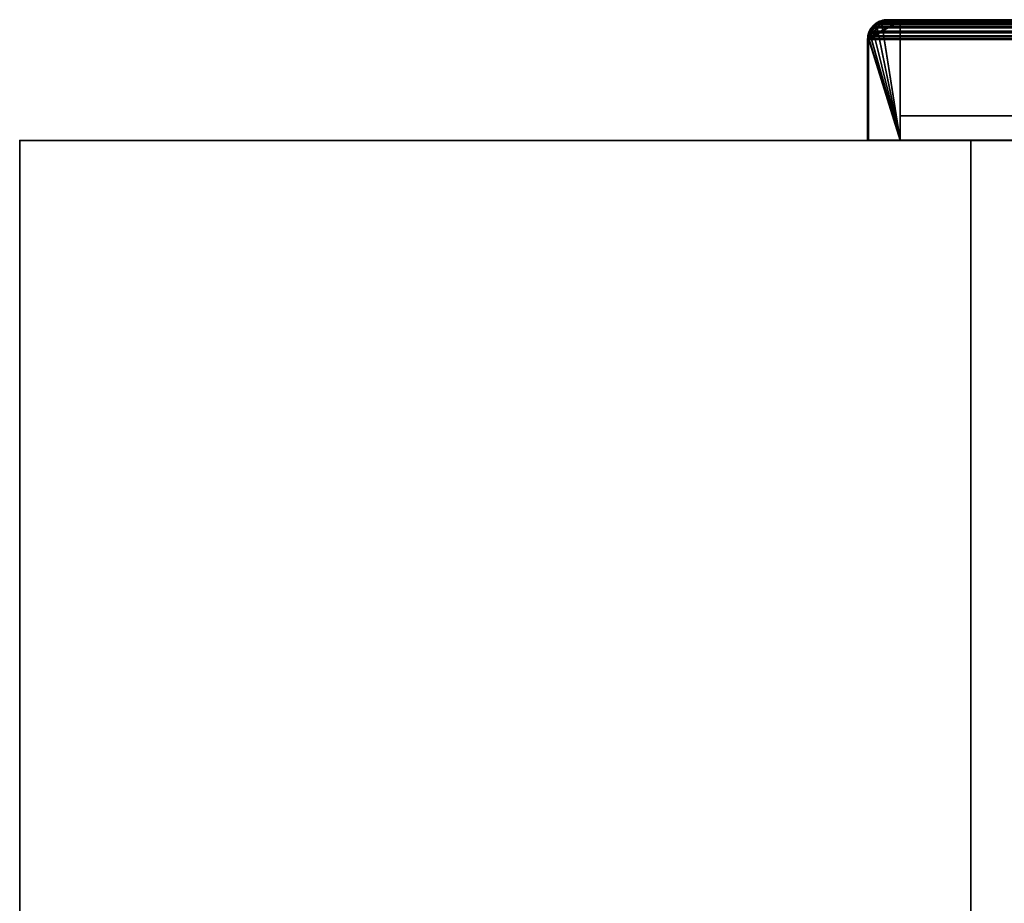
# Model space of a CAD drawing. Header units: millimetres. Extents: x -503 to 6703, y -110 to 249.
# Tile 254 of 256: x 947 to 1103, y 110 to 249. Entities that reach past the tile are written whole.
import ezdxf

# ---------------------------------------------------------------- set-up
doc = ezdxf.new("R2010")
doc.units = ezdxf.units.MM
doc.layers.add('151', color=7, linetype='Continuous', true_color=0xffffff)

# ---------------------------------------------------------------- blocks, each defined once
blk = doc.blocks.new('UG_SURFACE_002')
at = {"layer": '151', "color": 252, "linetype": 'Continuous', "lineweight": 35}
for points in [[(947.5, -9.3, -7.75), (947.5, 230.4, -7.75), (1097.5, 230.4, -7.75), (1097.5, -9.3, -7.75)], [(947.5, 230.4, 2212.25), (2052.5, 230.4, 2212.25), (1902.5, 230.4, 2062.25), (1097.5, 230.4, 2062.25)], [(1097.5, 230.4, 2062.25), (1097.5, 230.4, -7.75), (947.5, 230.4, -7.75), (947.5, 230.4, 2212.25)], [(947.5, -9.3, 2212.25), (947.5, 230.4, 2212.25), (947.5, 230.4, -7.75), (947.5, -9.3, -7.75)], [(2052.5, -9.3, 2212.25), (2052.5, 230.4, 2212.25), (947.5, 230.4, 2212.25), (947.5, -9.3, 2212.25)], [(1097.5, -9.3, 2062.25), (1097.5, 230.4, 2062.25), (1902.5, 230.4, 2062.25), (1902.5, -9.3, 2062.25)], [(1097.5, -9.3, -7.75), (1097.5, 230.4, -7.75), (1097.5, 230.4, 2062.25), (1097.5, -9.3, 2062.25)]]:
    blk.add_3dface(points, dxfattribs=at)
blk = doc.blocks.new('UG_SURFACE_149')
at = {"layer": '151', "color": 14, "linetype": 'Continuous', "lineweight": 35}
for points in [[(1086.35, 230.45, 2070.9), (1082.59, 248.65, 2074.66), (1081.95, 248.06, 2075.3)], [(1081.98, 248.05, -5.75), (1081.95, 248.06, 2075.3), (1082.59, 248.65, 2074.66)], [(1081.98, 248.05, -5.75), (1082.23, 248.42, -5.75), (1082.6, 248.67, -5.75), (1086.35, 230.45, -5.75)], [(1082.59, 248.65, 2074.66), (1082.23, 248.42, -5.75), (1081.98, 248.05, -5.75)], [(1082.59, 248.65, 2074.66), (1082.6, 248.67, -5.75), (1082.23, 248.42, -5.75)], [(1083.41, 249.05, 2073.84), (1082.87, 248.91, 2074.38), (1082.59, 248.65, 2074.66), (1086.35, 230.45, 2070.9)], [(1082.6, 248.67, -5.75), (1082.59, 248.65, 2074.66), (1082.87, 248.91, 2074.38)], [(1082.6, 248.67, -5.75), (1083.2, 249.07, -5.75), (1083.4, 249.11, -5.75), (1086.35, 230.45, -5.75)], [(1083.41, 249.05, 2073.84), (1083.2, 249.07, -5.75), (1082.6, 248.67, -5.75)], [(1082.6, 248.67, -5.75), (1082.87, 248.91, 2074.38), (1083.41, 249.05, 2073.84)], [(1083.41, 249.05, 2073.84), (1083.4, 249.11, -5.75), (1083.2, 249.07, -5.75)], [(1083.4, 249.11, -5.75), (1084.35, 249.3, -5.75), (1086.35, 249.3, -5.75), (1086.35, 230.45, -5.75)], [(1083.4, 249.11, -5.75), (1083.41, 249.05, 2073.84), (1084.35, 249.3, 2072.9)], [(1084.35, 249.3, 2072.9), (1084.35, 249.3, -5.75), (1083.4, 249.11, -5.75)], [(1086.35, 230.45, 2070.9), (1086.35, 249.3, 2070.9), (1084.35, 249.3, 2072.9), (1083.41, 249.05, 2073.84)], [(1086.35, 249.3, 2070.9), (1086.35, 249.3, -5.75), (1084.35, 249.3, -5.75), (1084.35, 249.3, 2072.9)], [(1086.35, 230.45, 2070.9), (1086.35, 230.45, -5.75), (1086.35, 249.3, -5.75), (1086.35, 249.3, 2070.9)], [(1086.35, 230.45, 2070.9), (1081.53, 247.26, 2075.72), (1081.45, 247.08, 2075.8), (1081.37, 246.48, 2075.88)], [(1081.39, 246.48, -5.75), (1081.37, 246.48, 2075.88), (1081.45, 247.08, 2075.8)], [(1086.35, 230.45, -5.75), (1081.39, 246.48, -5.75), (1081.54, 247.27, -5.75)], [(1081.53, 247.26, 2075.72), (1081.54, 247.27, -5.75), (1081.39, 246.48, -5.75)], [(1081.39, 246.48, -5.75), (1081.45, 247.08, 2075.8), (1081.53, 247.26, 2075.72)], [(1081.95, 248.06, 2075.3), (1081.86, 247.97, 2075.39), (1081.53, 247.26, 2075.72), (1086.35, 230.45, 2070.9)], [(1081.58, 247.45, -5.75), (1081.53, 247.26, 2075.72), (1081.86, 247.97, 2075.39)], [(1081.58, 247.45, -5.75), (1081.54, 247.27, -5.75), (1081.53, 247.26, 2075.72)], [(1081.54, 247.27, -5.75), (1081.58, 247.45, -5.75), (1081.98, 248.05, -5.75), (1086.35, 230.45, -5.75)], [(1081.58, 247.45, -5.75), (1081.86, 247.97, 2075.39), (1081.95, 248.06, 2075.3)], [(1081.95, 248.06, 2075.3), (1081.98, 248.05, -5.75), (1081.58, 247.45, -5.75)], [(1086.35, 230.45, -5.75), (1081.35, 230.45, -5.75), (1081.35, 246.3, -5.75), (1081.39, 246.48, -5.75)], [(1081.37, 246.48, 2075.88), (1081.35, 246.3, 2075.9), (1081.35, 230.45, 2075.9), (1086.35, 230.45, 2070.9)], [(1081.35, 246.3, -5.75), (1081.35, 246.3, 2075.9), (1081.37, 246.48, 2075.88)], [(1081.37, 246.48, 2075.88), (1081.39, 246.48, -5.75), (1081.35, 246.3, -5.75)], [(1081.35, 246.3, -5.75), (1081.35, 230.45, -5.75), (1081.35, 230.45, 2075.9), (1081.35, 246.3, 2075.9)], [(1081.35, 230.45, 2075.9), (1081.35, 230.45, -5.75), (1086.35, 230.45, -5.75), (1086.35, 230.45, 2070.9)]]:
    blk.add_3dface(points, dxfattribs=at)
blk = doc.blocks.new('UG_SURFACE_150')
at = {"layer": '151', "color": 41, "linetype": 'Continuous', "lineweight": 35}
for points in [[(1086.35, 249.3, -5.75), (1136.35, 249.3, -5.75), (1136.35, 234.3, -5.75), (1086.35, 234.3, -5.75)], [(1086.35, 249.3, -5.75), (1086.35, 234.3, -5.75), (1086.35, 234.3, 2070.9), (1086.35, 249.3, 2070.9)], [(1136.35, 249.3, 2020.9), (1136.35, 249.3, -5.75), (1086.35, 249.3, -5.75), (1086.35, 249.3, 2070.9)], [(1136.35, 234.3, 2020.9), (1136.35, 249.3, 2020.9), (1086.35, 249.3, 2070.9), (1086.35, 234.3, 2070.9)], [(1136.35, 234.3, -5.75), (1136.35, 249.3, -5.75), (1136.35, 249.3, 2020.9), (1136.35, 234.3, 2020.9)], [(1086.35, 234.3, 2070.9), (1086.35, 234.3, -5.75), (1136.35, 234.3, -5.75), (1136.35, 234.3, 2020.9)]]:
    blk.add_3dface(points, dxfattribs=at)
blk = doc.blocks.new('UG_SURFACE_151')
at = {"layer": '151', "color": 7, "linetype": 'Continuous', "lineweight": 35}
for points in [[(1081.9, 248.19, -5.75), (1081.73, 248.05, 2075.52), (1082.16, 248.45, 2075.09)], [(1082.16, 248.45, 2075.09), (1081.73, 248.05, 2075.52), (1081.74, 247.77, 2075.51), (1082.24, 248.4, 2075.01)], [(1082.16, 248.45, 2075.09), (1082.12, 248.53, -5.75), (1081.9, 248.19, -5.75)], [(1082.23, 248.42, -5.75), (1082.02, 248.1, -5.75), (1081.9, 248.19, -5.75), (1082.12, 248.53, -5.75)], [(1082.02, 248.1, -5.75), (1082.23, 248.42, -5.75), (1082.24, 248.4, 2075.01)], [(1082.12, 248.53, -5.75), (1082.16, 248.45, 2075.09), (1082.8, 249.04, 2074.45)], [(1082.8, 249.04, 2074.45), (1082.56, 248.82, -5.75), (1082.12, 248.53, -5.75)], [(1082.12, 248.53, -5.75), (1082.56, 248.82, -5.75), (1082.65, 248.7, -5.75), (1082.23, 248.42, -5.75)], [(1082.8, 249.04, 2074.45), (1082.16, 248.45, 2075.09), (1082.33, 248.52, 2074.92)], [(1082.24, 248.4, 2075.01), (1082.33, 248.52, 2074.92), (1082.16, 248.45, 2075.09)], [(1082.23, 248.42, -5.75), (1082.65, 248.7, -5.75), (1082.33, 248.52, 2074.92)], [(1082.33, 248.52, 2074.92), (1082.24, 248.4, 2075.01), (1082.23, 248.42, -5.75)], [(1082.33, 248.52, 2074.92), (1083.25, 249.07, 2074), (1083.2, 249.15, 2074.05), (1082.8, 249.04, 2074.45)], [(1083.25, 249.07, 2074), (1082.33, 248.52, 2074.92), (1082.65, 248.7, -5.75)], [(1083.15, 249.21, -5.75), (1082.56, 248.82, -5.75), (1082.8, 249.04, 2074.45)], [(1083.17, 249.06, -5.75), (1082.65, 248.7, -5.75), (1082.56, 248.82, -5.75), (1083.15, 249.21, -5.75)], [(1082.65, 248.7, -5.75), (1083.17, 249.06, -5.75), (1083.25, 249.07, 2074)], [(1083.15, 249.21, -5.75), (1082.8, 249.04, 2074.45), (1083.2, 249.15, 2074.05)], [(1083.2, 249.15, 2074.05), (1083.19, 249.22, -5.75), (1083.15, 249.21, -5.75)], [(1083.25, 249.07, -5.75), (1083.17, 249.06, -5.75), (1083.15, 249.21, -5.75), (1083.19, 249.22, -5.75)], [(1083.17, 249.06, -5.75), (1083.25, 249.07, -5.75), (1083.25, 249.07, 2074)], [(1083.4, 249.26, -5.75), (1083.19, 249.22, -5.75), (1083.2, 249.15, 2074.05)], [(1083.19, 249.22, -5.75), (1083.4, 249.26, -5.75), (1083.45, 249.11, -5.75), (1083.25, 249.07, -5.75)], [(1083.4, 249.26, -5.75), (1083.2, 249.15, 2074.05), (1084.35, 249.45, 2072.9)], [(1084.35, 249.45, 2072.9), (1083.2, 249.15, 2074.05), (1083.34, 249.13, 2073.91), (1084.35, 249.3, 2072.9)], [(1083.25, 249.07, 2074), (1083.34, 249.13, 2073.91), (1083.2, 249.15, 2074.05)], [(1083.25, 249.07, -5.75), (1083.45, 249.11, -5.75), (1083.34, 249.13, 2073.91)], [(1083.34, 249.13, 2073.91), (1083.25, 249.07, 2074), (1083.25, 249.07, -5.75)], [(1084.35, 249.3, 2072.9), (1083.34, 249.13, 2073.91), (1083.45, 249.11, -5.75)], [(1084.35, 249.45, 2072.9), (1084.35, 249.45, -5.75), (1083.4, 249.26, -5.75)], [(1084.35, 249.3, -5.75), (1083.45, 249.11, -5.75), (1083.4, 249.26, -5.75), (1084.35, 249.45, -5.75)], [(1083.45, 249.11, -5.75), (1084.35, 249.3, -5.75), (1084.35, 249.3, 2072.9)], [(1138.35, 249.45, 2018.9), (1138.35, 249.45, -5.75), (1084.35, 249.45, -5.75), (1084.35, 249.45, 2072.9)], [(1084.35, 249.45, -5.75), (1138.35, 249.45, -5.75), (1138.35, 249.3, -5.75), (1084.35, 249.3, -5.75)], [(1084.35, 249.3, 2072.9), (1138.35, 249.3, 2018.9), (1138.35, 249.45, 2018.9), (1084.35, 249.45, 2072.9)], [(1138.35, 249.3, 2018.9), (1084.35, 249.3, 2072.9), (1084.35, 249.3, -5.75), (1138.35, 249.3, -5.75)], [(1138.35, 249.45, 2018.9), (1139.43, 249.25, -5.75), (1138.52, 249.42, -5.75)], [(1139.43, 249.25, -5.75), (1138.35, 249.45, 2018.9), (1139.5, 249.16, 2017.75)], [(1138.52, 249.42, -5.75), (1138.35, 249.45, -5.75), (1138.35, 249.45, 2018.9)], [(1138.51, 249.27, -5.75), (1138.35, 249.3, -5.75), (1138.35, 249.45, -5.75), (1138.52, 249.42, -5.75)], [(1139.5, 249.16, 2017.75), (1138.35, 249.45, 2018.9), (1138.35, 249.3, 2018.9), (1139.45, 249.04, 2017.8)], [(1138.35, 249.3, -5.75), (1138.51, 249.27, -5.75), (1139.45, 249.04, 2017.8)], [(1139.45, 249.04, 2017.8), (1138.35, 249.3, 2018.9), (1138.35, 249.3, -5.75)], [(1139.38, 249.1, -5.75), (1138.51, 249.27, -5.75), (1138.52, 249.42, -5.75), (1139.43, 249.25, -5.75)], [(1139.45, 249.04, 2017.8), (1138.51, 249.27, -5.75), (1139.38, 249.1, -5.75)], [(1139.45, 249.09, -5.75), (1139.38, 249.1, -5.75), (1139.43, 249.25, -5.75), (1139.5, 249.23, -5.75)], [(1139.45, 249.04, 2017.8), (1139.38, 249.1, -5.75), (1139.45, 249.09, -5.75)], [(1139.5, 249.16, 2017.75), (1139.5, 249.23, -5.75), (1139.43, 249.25, -5.75)], [(1139.51, 249.23, -5.75), (1140.24, 248.75, -5.75), (1140.15, 248.63, -5.75), (1139.45, 249.09, -5.75)], [(1139.45, 249.09, -5.75), (1139.5, 249.23, -5.75), (1139.51, 249.23, -5.75)], [(1139.45, 249.09, -5.75), (1139.45, 249.09, -5.75), (1139.51, 249.23, -5.75)], [(1139.45, 249.04, 2017.8), (1139.71, 248.97, 2017.54), (1139.86, 249.06, 2017.39), (1139.5, 249.16, 2017.75)], [(1139.45, 249.09, -5.75), (1140.15, 248.63, -5.75), (1140.46, 248.4, 2016.79)], [(1140.46, 248.4, 2016.79), (1139.71, 248.97, 2017.54), (1139.45, 249.09, -5.75)], [(1139.45, 249.09, -5.75), (1139.45, 249.09, -5.75), (1139.45, 249.04, 2017.8)], [(1139.71, 248.97, 2017.54), (1139.45, 249.04, 2017.8), (1139.45, 249.09, -5.75)], [(1139.5, 249.16, 2017.75), (1139.51, 249.23, -5.75), (1139.5, 249.23, -5.75)], [(1140.24, 248.75, -5.75), (1139.51, 249.23, -5.75), (1139.5, 249.16, 2017.75)], [(1140.24, 248.75, -5.75), (1139.5, 249.16, 2017.75), (1139.86, 249.06, 2017.39)], [(1140.55, 248.47, 2016.7), (1139.86, 249.06, 2017.39), (1139.71, 248.97, 2017.54), (1140.46, 248.4, 2016.79)], [(1139.86, 249.06, 2017.39), (1140.58, 248.53, -5.75), (1140.24, 248.75, -5.75)], [(1139.86, 249.06, 2017.39), (1140.55, 248.47, 2016.7), (1140.58, 248.53, -5.75)], [(1140.47, 248.42, -5.75), (1140.15, 248.63, -5.75), (1140.24, 248.75, -5.75), (1140.58, 248.53, -5.75)], [(1140.15, 248.63, -5.75), (1140.47, 248.42, -5.75), (1140.46, 248.4, 2016.79)], [(1140.46, 248.4, 2016.79), (1140.56, 248.33, 2016.69), (1140.55, 248.47, 2016.7)], [(1140.56, 248.33, 2016.69), (1140.46, 248.4, 2016.79), (1140.47, 248.42, -5.75)], [(1140.58, 248.53, -5.75), (1140.87, 248.09, -5.75), (1140.75, 248, -5.75), (1140.47, 248.42, -5.75)], [(1140.47, 248.42, -5.75), (1141.05, 247.6, 2016.2), (1140.56, 248.33, 2016.69)], [(1140.47, 248.42, -5.75), (1140.75, 248, -5.75), (1141.12, 247.39, 2016.13)], [(1141.12, 247.39, 2016.13), (1141.05, 247.6, 2016.2), (1140.47, 248.42, -5.75)], [(1140.87, 248.09, -5.75), (1140.58, 248.53, -5.75), (1140.55, 248.47, 2016.7)], [(1140.55, 248.47, 2016.7), (1141.26, 247.5, -5.75), (1140.87, 248.09, -5.75)], [(1141.26, 247.5, -5.75), (1140.55, 248.47, 2016.7), (1140.87, 248.19, 2016.38)], [(1140.87, 248.19, 2016.38), (1140.55, 248.47, 2016.7), (1140.56, 248.33, 2016.69), (1141.05, 247.6, 2016.2)], [(1081.2, 246.3, 2076.05), (1081.42, 247.45, -5.75), (1081.4, 247.38, -5.75)], [(1081.42, 247.45, -5.75), (1081.2, 246.3, 2076.05), (1081.31, 247.12, 2075.94)], [(1081.2, 246.3, 2076.05), (1081.4, 247.38, -5.75), (1081.23, 246.47, -5.75)], [(1081.35, 246.3, 2075.9), (1081.45, 247.09, 2075.8), (1081.31, 247.12, 2075.94), (1081.2, 246.3, 2076.05)], [(1081.55, 247.33, -5.75), (1081.38, 246.46, -5.75), (1081.23, 246.47, -5.75), (1081.4, 247.38, -5.75)], [(1081.42, 247.45, -5.75), (1081.31, 247.12, 2075.94), (1081.45, 247.43, 2075.8)], [(1081.45, 247.43, 2075.8), (1081.31, 247.12, 2075.94), (1081.45, 247.09, 2075.8), (1081.58, 247.39, 2075.67)], [(1081.35, 246.3, -5.75), (1081.38, 246.46, -5.75), (1081.58, 247.39, 2075.67)], [(1081.58, 247.39, 2075.67), (1081.45, 247.09, 2075.8), (1081.35, 246.3, -5.75)], [(1081.45, 247.09, 2075.8), (1081.35, 246.3, 2075.9), (1081.35, 246.3, -5.75)], [(1081.58, 247.39, 2075.67), (1081.38, 246.46, -5.75), (1081.55, 247.33, -5.75)], [(1081.56, 247.4, -5.75), (1081.55, 247.33, -5.75), (1081.4, 247.38, -5.75), (1081.42, 247.45, -5.75)], [(1081.73, 248.05, 2075.52), (1081.9, 248.19, -5.75), (1081.42, 247.46, -5.75)], [(1081.42, 247.46, -5.75), (1081.9, 248.19, -5.75), (1082.02, 248.1, -5.75), (1081.56, 247.4, -5.75)], [(1081.42, 247.46, -5.75), (1081.45, 247.43, 2075.8), (1081.73, 248.05, 2075.52)], [(1081.45, 247.43, 2075.8), (1081.42, 247.46, -5.75), (1081.42, 247.45, -5.75)], [(1081.56, 247.4, -5.75), (1081.42, 247.45, -5.75), (1081.42, 247.46, -5.75)], [(1081.56, 247.4, -5.75), (1081.56, 247.4, -5.75), (1081.42, 247.46, -5.75)], [(1081.58, 247.39, 2075.67), (1081.74, 247.77, 2075.51), (1081.73, 248.05, 2075.52), (1081.45, 247.43, 2075.8)], [(1081.55, 247.33, -5.75), (1081.56, 247.4, -5.75), (1081.58, 247.39, 2075.67)], [(1081.56, 247.4, -5.75), (1082.02, 248.1, -5.75), (1082.24, 248.4, 2075.01)], [(1082.24, 248.4, 2075.01), (1081.74, 247.77, 2075.51), (1081.56, 247.4, -5.75)], [(1081.74, 247.77, 2075.51), (1081.58, 247.39, 2075.67), (1081.56, 247.4, -5.75)], [(1081.56, 247.4, -5.75), (1081.56, 247.4, -5.75), (1081.58, 247.39, 2075.67)], [(1141.11, 247.48, -5.75), (1140.75, 248, -5.75), (1140.87, 248.09, -5.75), (1141.26, 247.5, -5.75)], [(1140.75, 248, -5.75), (1141.11, 247.48, -5.75), (1141.12, 247.39, 2016.13)], [(1140.87, 248.19, 2016.38), (1141.27, 247.46, -5.75), (1141.26, 247.5, -5.75)], [(1140.87, 248.19, 2016.38), (1141.26, 247.44, 2015.99), (1141.27, 247.46, -5.75)], [(1141.05, 247.6, 2016.2), (1141.26, 247.44, 2015.99), (1140.87, 248.19, 2016.38)], [(1141.26, 247.44, 2015.99), (1141.05, 247.6, 2016.2), (1141.12, 247.39, 2016.13)], [(1141.12, 247.4, -5.75), (1141.11, 247.48, -5.75), (1141.26, 247.5, -5.75), (1141.27, 247.46, -5.75)], [(1141.11, 247.48, -5.75), (1141.12, 247.4, -5.75), (1141.12, 247.39, 2016.13)], [(1141.27, 247.46, -5.75), (1141.31, 247.25, -5.75), (1141.16, 247.2, -5.75), (1141.12, 247.4, -5.75)], [(1141.12, 247.39, 2016.13), (1141.3, 246.87, 2015.95), (1141.34, 247.28, 2015.91), (1141.26, 247.44, 2015.99)], [(1141.12, 247.4, -5.75), (1141.16, 247.2, -5.75), (1141.35, 246.3, 2015.9)], [(1141.35, 246.3, 2015.9), (1141.3, 246.87, 2015.95), (1141.12, 247.4, -5.75)], [(1141.3, 246.87, 2015.95), (1141.12, 247.39, 2016.13), (1141.12, 247.4, -5.75)], [(1141.35, 246.3, -5.75), (1141.16, 247.2, -5.75), (1141.31, 247.25, -5.75), (1141.5, 246.3, -5.75)], [(1141.16, 247.2, -5.75), (1141.35, 246.3, -5.75), (1141.35, 246.3, 2015.9)], [(1141.31, 247.25, -5.75), (1141.27, 247.46, -5.75), (1141.26, 247.44, 2015.99)], [(1141.31, 247.25, -5.75), (1141.26, 247.44, 2015.99), (1141.34, 247.28, 2015.91)], [(1141.5, 246.3, 2015.75), (1141.34, 247.28, 2015.91), (1141.3, 246.87, 2015.95), (1141.35, 246.3, 2015.9)], [(1141.34, 247.28, 2015.91), (1141.5, 246.3, -5.75), (1141.31, 247.25, -5.75)], [(1141.34, 247.28, 2015.91), (1141.5, 246.3, 2015.75), (1141.5, 246.3, -5.75)], [(1081.23, 246.47, -5.75), (1081.2, 246.3, -5.75), (1081.2, 246.3, 2076.05)], [(1081.38, 246.46, -5.75), (1081.35, 246.3, -5.75), (1081.2, 246.3, -5.75), (1081.23, 246.47, -5.75)], [(1081.2, 246.3, -5.75), (1081.2, 230.45, -5.75), (1081.2, 230.45, 2076.05), (1081.2, 246.3, 2076.05)], [(1081.2, 246.3, 2076.05), (1081.2, 230.45, 2076.05), (1081.35, 230.45, 2075.9), (1081.35, 246.3, 2075.9)], [(1081.2, 230.45, -5.75), (1081.2, 246.3, -5.75), (1081.35, 246.3, -5.75), (1081.35, 230.45, -5.75)], [(1081.35, 246.3, 2075.9), (1081.35, 230.45, 2075.9), (1081.35, 230.45, -5.75), (1081.35, 246.3, -5.75)], [(1141.5, 246.3, -5.75), (1141.5, 208.3, -5.75), (1141.35, 208.3, -5.75), (1141.35, 246.3, -5.75)], [(1141.35, 208.3, 2015.9), (1141.35, 246.3, 2015.9), (1141.35, 246.3, -5.75), (1141.35, 208.3, -5.75)], [(1141.35, 246.3, 2015.9), (1141.35, 208.3, 2015.9), (1141.5, 208.3, 2015.75), (1141.5, 246.3, 2015.75)], [(1141.5, 208.3, -5.75), (1141.5, 246.3, -5.75), (1141.5, 246.3, 2015.75), (1141.5, 208.3, 2015.75)], [(1081.2, 230.45, 2076.05), (1081.2, 230.45, -5.75), (1081.35, 230.45, -5.75), (1081.35, 230.45, 2075.9)], [(1141.35, 208.3, 2015.9), (1141.35, 208.3, -5.75), (1141.5, 208.3, -5.75), (1141.5, 208.3, 2015.75)]]:
    blk.add_3dface(points, dxfattribs=at)
blk = doc.blocks.new('UG_SURFACE_153')
at = {"layer": '151', "color": 7, "linetype": 'Continuous', "lineweight": 35}
for points in [[(1081.91, 248.25, 2075.34), (1082.03, 248.43, 2075.22), (1082.14, 248.33, 2075.11)], [(1082.03, 248.43, 2075.22), (1081.91, 248.25, 2075.34), (1918.09, 248.23, 2075.34)], [(1082.99, 248.97, 2074.26), (1082.24, 248.4, 2075.01), (1082.03, 248.43, 2075.22), (1082.62, 248.88, 2074.63)], [(1917.38, 248.86, 2074.63), (1082.62, 248.88, 2074.63), (1082.03, 248.43, 2075.22)], [(1082.03, 248.43, 2075.22), (1917.77, 248.63, 2075.02), (1917.38, 248.86, 2074.63)], [(1082.03, 248.43, 2075.22), (1918.09, 248.23, 2075.34), (1917.77, 248.63, 2075.02)], [(1082.24, 248.4, 2075.01), (1082.14, 248.33, 2075.11), (1082.03, 248.43, 2075.22)], [(1917.76, 248.4, 2075.01), (1082.24, 248.4, 2075.01), (1082.99, 248.97, 2074.26)], [(1082.62, 248.88, 2074.63), (1917.38, 248.86, 2074.63), (1916.71, 249.27, 2073.96)], [(1082.92, 249.11, 2074.33), (1082.62, 248.88, 2074.63), (1916.71, 249.27, 2073.96)], [(1082.62, 248.88, 2074.63), (1082.92, 249.11, 2074.33), (1082.99, 248.97, 2074.26)], [(1082.92, 249.11, 2074.33), (1916.71, 249.27, 2073.96), (1916.56, 249.29, 2073.81)], [(1916.56, 249.29, 2073.81), (1083.45, 249.23, 2073.8), (1082.92, 249.11, 2074.33)], [(1083.25, 249.04, 2074), (1082.99, 248.97, 2074.26), (1082.92, 249.11, 2074.33), (1083.45, 249.23, 2073.8)], [(1917.67, 248.52, 2074.92), (1082.99, 248.97, 2074.26), (1083.25, 249.04, 2074)], [(1917.67, 248.52, 2074.92), (1917.76, 248.4, 2075.01), (1082.99, 248.97, 2074.26)], [(1083.45, 249.23, 2073.8), (1084.35, 249.45, 2072.9), (1084.35, 249.3, 2072.9), (1083.25, 249.04, 2074)], [(1083.25, 249.04, 2074), (1084.35, 249.3, 2072.9), (1915.65, 249.3, 2072.9)], [(1915.65, 249.3, 2072.9), (1916.66, 249.13, 2073.91), (1083.25, 249.04, 2074)], [(1916.66, 249.13, 2073.91), (1916.75, 249.07, 2074), (1083.25, 249.04, 2074)], [(1083.25, 249.04, 2074), (1916.75, 249.07, 2074), (1917.67, 248.52, 2074.92)], [(1083.45, 249.23, 2073.8), (1916.56, 249.29, 2073.81), (1915.65, 249.45, 2072.9)], [(1915.65, 249.45, 2072.9), (1084.35, 249.45, 2072.9), (1083.45, 249.23, 2073.8)], [(1915.65, 249.45, 2072.9), (1861.65, 249.45, 2018.9), (1138.35, 249.45, 2018.9), (1084.35, 249.45, 2072.9)], [(1138.35, 249.3, 2018.9), (1084.35, 249.3, 2072.9), (1084.35, 249.45, 2072.9), (1138.35, 249.45, 2018.9)], [(1915.65, 249.3, 2072.9), (1084.35, 249.3, 2072.9), (1138.35, 249.3, 2018.9), (1861.65, 249.3, 2018.9)], [(1081.22, 246.55, 2076.03), (1081.26, 246.9, 2075.99), (1081.4, 246.87, 2075.85), (1081.35, 246.3, 2075.9)], [(1081.26, 246.9, 2075.99), (1081.22, 246.55, 2076.03), (1918.77, 246.54, 2076.02)], [(1081.58, 247.39, 2075.67), (1081.4, 246.87, 2075.85), (1081.26, 246.9, 2075.99), (1081.43, 247.43, 2075.82)], [(1081.26, 246.9, 2075.99), (1918.69, 247.12, 2075.94), (1918.57, 247.43, 2075.82)], [(1918.57, 247.43, 2075.82), (1081.43, 247.43, 2075.82), (1081.26, 246.9, 2075.99)], [(1081.26, 246.9, 2075.99), (1918.77, 246.54, 2076.02), (1918.69, 247.12, 2075.94)], [(1918.65, 246.3, 2075.9), (1081.35, 246.3, 2075.9), (1081.4, 246.87, 2075.85)], [(1081.4, 246.87, 2075.85), (1081.58, 247.39, 2075.67), (1918.42, 247.39, 2075.67)], [(1918.42, 247.39, 2075.67), (1918.55, 247.09, 2075.8), (1081.4, 246.87, 2075.85)], [(1918.55, 247.09, 2075.8), (1918.65, 246.3, 2075.9), (1081.4, 246.87, 2075.85)], [(1081.43, 247.43, 2075.82), (1918.57, 247.43, 2075.82), (1918.39, 247.85, 2075.64)], [(1081.51, 247.66, 2075.74), (1081.43, 247.43, 2075.82), (1918.39, 247.85, 2075.64)], [(1081.43, 247.43, 2075.82), (1081.51, 247.66, 2075.74), (1081.65, 247.6, 2075.6), (1081.58, 247.39, 2075.67)], [(1082.14, 248.33, 2075.11), (1081.65, 247.6, 2075.6), (1081.51, 247.66, 2075.74), (1081.91, 248.25, 2075.34)], [(1918.09, 248.23, 2075.34), (1081.91, 248.25, 2075.34), (1081.51, 247.66, 2075.74)], [(1081.51, 247.66, 2075.74), (1918.39, 247.85, 2075.64), (1918.09, 248.23, 2075.34)], [(1918.26, 247.77, 2075.51), (1081.58, 247.39, 2075.67), (1081.65, 247.6, 2075.6)], [(1918.26, 247.77, 2075.51), (1918.42, 247.39, 2075.67), (1081.58, 247.39, 2075.67)], [(1081.65, 247.6, 2075.6), (1082.14, 248.33, 2075.11), (1918.26, 247.77, 2075.51)], [(1918.26, 247.77, 2075.51), (1082.14, 248.33, 2075.11), (1082.24, 248.4, 2075.01)], [(1082.24, 248.4, 2075.01), (1917.76, 248.4, 2075.01), (1918.26, 247.77, 2075.51)], [(1081.35, 246.3, 2075.9), (1081.2, 246.3, 2076.05), (1081.22, 246.55, 2076.03)], [(1918.77, 246.54, 2076.02), (1081.22, 246.55, 2076.03), (1081.2, 246.3, 2076.05)], [(1081.2, 246.3, 2076.05), (1918.8, 246.3, 2076.05), (1918.77, 246.54, 2076.02)], [(1081.35, 246.3, 2075.9), (1081.35, 230.45, 2075.9), (1081.2, 230.45, 2076.05), (1081.2, 246.3, 2076.05)], [(1081.2, 246.3, 2076.05), (1081.2, 230.45, 2076.05), (1918.8, 230.45, 2076.05), (1918.8, 246.3, 2076.05)], [(1918.65, 246.3, 2075.9), (1918.65, 230.45, 2075.9), (1081.35, 230.45, 2075.9), (1081.35, 246.3, 2075.9)], [(1918.65, 230.45, 2075.9), (1918.8, 230.45, 2076.05), (1081.2, 230.45, 2076.05), (1081.35, 230.45, 2075.9)]]:
    blk.add_3dface(points, dxfattribs=at)
blk = doc.blocks.new('UG_SURFACE_155')
at = {"layer": '151', "color": 14, "linetype": 'Continuous', "lineweight": 35}
for points in [[(1086.35, 249.3, 2070.9), (1086.35, 230.45, 2070.9), (1081.35, 230.45, 2075.9), (1081.35, 246.3, 2075.9)], [(1081.35, 246.3, 2075.9), (1081.37, 246.54, 2075.88), (1086.35, 249.3, 2070.9)], [(1083.49, 249.09, 2073.76), (1084.35, 249.3, 2072.9), (1086.35, 249.3, 2070.9), (1081.37, 246.54, 2075.88)], [(1083.49, 249.09, 2073.76), (1081.37, 246.54, 2075.88), (1081.4, 246.87, 2075.85), (1081.57, 247.38, 2075.68)], [(1082.7, 248.76, 2074.55), (1082.99, 248.97, 2074.26), (1083.49, 249.09, 2073.76), (1081.57, 247.38, 2075.68)], [(1082.7, 248.76, 2074.55), (1081.57, 247.38, 2075.68), (1081.65, 247.6, 2075.6), (1082.02, 248.16, 2075.23)], [(1082.02, 248.16, 2075.23), (1082.14, 248.33, 2075.11), (1082.7, 248.76, 2074.55)], [(1917.3, 248.74, 2074.55), (1082.7, 248.76, 2074.55), (1082.14, 248.33, 2075.11)], [(1082.14, 248.33, 2075.11), (1917.67, 248.52, 2074.92), (1917.3, 248.74, 2074.55)], [(1082.14, 248.33, 2075.11), (1917.97, 248.14, 2075.22), (1917.67, 248.52, 2074.92)], [(1082.7, 248.76, 2074.55), (1917.3, 248.74, 2074.55), (1916.66, 249.13, 2073.91)], [(1082.99, 248.97, 2074.26), (1082.7, 248.76, 2074.55), (1916.66, 249.13, 2073.91)], [(1082.99, 248.97, 2074.26), (1916.66, 249.13, 2073.91), (1916.51, 249.15, 2073.76)], [(1916.51, 249.15, 2073.76), (1083.49, 249.09, 2073.76), (1082.99, 248.97, 2074.26)], [(1083.49, 249.09, 2073.76), (1916.51, 249.15, 2073.76), (1915.65, 249.3, 2072.9)], [(1915.65, 249.3, 2072.9), (1084.35, 249.3, 2072.9), (1083.49, 249.09, 2073.76)], [(1915.65, 249.3, 2072.9), (1913.65, 249.3, 2070.9), (1086.35, 249.3, 2070.9), (1084.35, 249.3, 2072.9)], [(1913.65, 230.45, 2070.9), (1086.35, 230.45, 2070.9), (1086.35, 249.3, 2070.9), (1913.65, 249.3, 2070.9)], [(1081.4, 246.87, 2075.85), (1081.37, 246.54, 2075.88), (1918.62, 246.53, 2075.87)], [(1918.43, 247.37, 2075.68), (1081.57, 247.38, 2075.68), (1081.4, 246.87, 2075.85)], [(1081.4, 246.87, 2075.85), (1918.55, 247.09, 2075.8), (1918.43, 247.37, 2075.68)], [(1081.4, 246.87, 2075.85), (1918.62, 246.53, 2075.87), (1918.55, 247.09, 2075.8)], [(1081.57, 247.38, 2075.68), (1918.43, 247.37, 2075.68), (1918.26, 247.77, 2075.51)], [(1081.65, 247.6, 2075.6), (1081.57, 247.38, 2075.68), (1918.26, 247.77, 2075.51)], [(1917.97, 248.14, 2075.22), (1082.02, 248.16, 2075.23), (1081.65, 247.6, 2075.6)], [(1081.65, 247.6, 2075.6), (1918.26, 247.77, 2075.51), (1917.97, 248.14, 2075.22)], [(1082.14, 248.33, 2075.11), (1082.02, 248.16, 2075.23), (1917.97, 248.14, 2075.22)], [(1918.62, 246.53, 2075.87), (1081.37, 246.54, 2075.88), (1081.35, 246.3, 2075.9)], [(1081.35, 246.3, 2075.9), (1918.65, 246.3, 2075.9), (1918.62, 246.53, 2075.87)], [(1081.35, 246.3, 2075.9), (1081.35, 230.45, 2075.9), (1918.65, 230.45, 2075.9), (1918.65, 246.3, 2075.9)], [(1913.65, 230.45, 2070.9), (1918.65, 230.45, 2075.9), (1081.35, 230.45, 2075.9), (1086.35, 230.45, 2070.9)]]:
    blk.add_3dface(points, dxfattribs=at)
blk = doc.blocks.new('UG_SURFACE_156')
at = {"layer": '151', "color": 41, "linetype": 'Continuous', "lineweight": 35}
for points in [[(1086.35, 234.3, 2070.9), (1086.35, 249.3, 2070.9), (1136.35, 249.3, 2020.9), (1136.35, 234.3, 2020.9)], [(1086.35, 249.3, 2070.9), (1086.35, 234.3, 2070.9), (1913.65, 234.3, 2070.9), (1913.65, 249.3, 2070.9)], [(1913.65, 249.3, 2070.9), (1863.65, 249.3, 2020.9), (1136.35, 249.3, 2020.9), (1086.35, 249.3, 2070.9)], [(1863.65, 234.3, 2020.9), (1913.65, 234.3, 2070.9), (1086.35, 234.3, 2070.9), (1136.35, 234.3, 2020.9)]]:
    blk.add_3dface(points, dxfattribs=at)

msp = doc.modelspace()

# ---------------------------------------------------------------- linework, layer by layer
at = {"layer": '151', "color": 251, "linetype": 'Continuous', "lineweight": -3, "true_color": 0x636466}
for p, q in [((1138.35, 249.45, 2018.9), (1084.35, 249.45, 2072.9)), ((1084.35, 249.45, -5.75), (1084.35, 249.45, 2072.9)), ((1084.35, 249.45, 2072.9), (1915.65, 249.45, 2072.9)), ((1084.35, 249.45, -5.75), (1138.35, 249.45, -5.75)), ((1084.35, 249.45, 2072.9), (1138.35, 249.45, 2018.9)), ((1084.35, 249.3, 2072.9), (1915.65, 249.3, 2072.9)), ((1084.35, 249.3, 2072.9), (1138.35, 249.3, 2018.9)), ((1138.35, 249.3, 2018.9), (1084.35, 249.3, 2072.9)), ((1084.35, 249.3, 2072.9), (1086.35, 249.3, 2070.9)), ((1084.35, 249.3, -5.75), (1086.35, 249.3, -5.75)), ((1084.35, 249.3, -5.75), (1138.35, 249.3, -5.75)), ((1086.35, 249.3, 2070.9), (1084.35, 249.3, 2072.9)), ((1084.35, 249.3, -5.75), (1084.35, 249.3, 2072.9)), ((1086.35, 234.3, 2070.9), (1086.35, 249.3, 2070.9)), ((1086.35, 249.3, 2070.9), (1913.65, 249.3, 2070.9)), ((1086.35, 249.3, 2070.9), (1086.35, 230.45, 2070.9)), ((1086.35, 249.3, -5.75), (1136.35, 249.3, -5.75)), ((1086.35, 234.3, -5.75), (1086.35, 249.3, -5.75)), ((1086.35, 249.3, 2070.9), (1136.35, 249.3, 2020.9)), ((1086.35, 249.3, 2070.9), (1086.35, 230.45, 2070.9)), ((1086.35, 249.3, -5.75), (1086.35, 249.3, 2070.9)), ((1086.35, 249.3, -5.75), (1086.35, 249.3, 2070.9)), ((1086.35, 249.3, 2070.9), (1086.35, 234.3, 2070.9)), ((1086.35, 249.3, 2070.9), (1913.65, 249.3, 2070.9)), ((1136.35, 249.3, 2020.9), (1086.35, 249.3, 2070.9)), ((1086.35, 249.3, -5.75), (1086.35, 230.45, -5.75)), ((1081.2, 246.3, 2076.05), (1081.2, 230.45, 2076.05)), ((1081.2, 230.45, -5.75), (1081.2, 246.3, -5.75)), ((1081.2, 230.45, 2076.05), (1081.2, 246.3, 2076.05)), ((1081.2, 246.3, 2076.05), (1918.8, 246.3, 2076.05)), ((1081.2, 246.3, -5.75), (1081.2, 246.3, 2076.05)), ((1081.35, 246.3, -5.75), (1081.35, 246.3, 2075.9)), ((1081.35, 230.45, -5.75), (1081.35, 246.3, -5.75)), ((1081.35, 230.45, 2075.9), (1081.35, 246.3, 2075.9)), ((1081.35, 246.3, 2075.9), (1918.65, 246.3, 2075.9)), ((1081.35, 246.3, 2075.9), (1918.65, 246.3, 2075.9)), ((1081.35, 246.3, -5.75), (1081.35, 246.3, 2075.9)), ((1081.35, 230.45, -5.75), (1081.35, 246.3, -5.75)), ((1081.35, 246.3, 2075.9), (1081.35, 230.45, 2075.9)), ((1081.35, 230.45, 2075.9), (1081.35, 246.3, 2075.9)), ((1081.35, 230.45, 2075.9), (1081.35, 246.3, 2075.9)), ((1086.35, 234.3, -5.75), (1086.35, 234.3, 2070.9)), ((1086.35, 234.3, 2070.9), (1136.35, 234.3, 2020.9)), ((1086.35, 234.3, 2070.9), (1913.65, 234.3, 2070.9)), ((1136.35, 234.3, -5.75), (1086.35, 234.3, -5.75)), ((1136.35, 234.3, 2020.9), (1086.35, 234.3, 2070.9)), ((947.5, -9.3, 2212.25), (947.5, 230.4, 2212.25)), ((947.5, 230.4, 2212.25), (2052.5, 230.4, 2212.25)), ((947.5, 230.4, -7.75), (947.5, 230.4, 2212.25)), ((947.5, 230.4, -7.75), (947.5, -9.3, -7.75)), ((947.5, 230.4, -7.75), (1097.5, 230.4, -7.75)), ((1081.2, 230.45, 2076.05), (1918.8, 230.45, 2076.05)), ((1081.35, 230.45, 2075.9), (1081.2, 230.45, 2076.05)), ((1081.2, 230.45, -5.75), (1081.2, 230.45, 2076.05)), ((1081.2, 230.45, 2076.05), (1081.35, 230.45, 2075.9)), ((1081.35, 230.45, -5.75), (1081.2, 230.45, -5.75)), ((1081.35, 230.45, 2075.9), (1918.65, 230.45, 2075.9)), ((1081.35, 230.45, 2075.9), (1086.35, 230.45, 2070.9)), ((1086.35, 230.45, -5.75), (1081.35, 230.45, -5.75)), ((1086.35, 230.45, 2070.9), (1081.35, 230.45, 2075.9)), ((1081.35, 230.45, -5.75), (1081.35, 230.45, 2075.9)), ((1081.35, 230.45, 2075.9), (1918.65, 230.45, 2075.9)), ((1081.35, 230.45, -5.75), (1081.35, 230.45, 2075.9)), ((1086.35, 230.45, -5.75), (1086.35, 230.45, 2070.9)), ((1086.35, 230.45, 2070.9), (1913.65, 230.45, 2070.9)), ((1097.5, -9.3, 2062.25), (1097.5, 230.4, 2062.25)), ((1902.5, 230.4, 2062.25), (1097.5, 230.4, 2062.25)), ((1097.5, 230.4, 2062.25), (1097.5, 230.4, -7.75)), ((1097.5, 230.4, -7.75), (1097.5, -9.3, -7.75))]:
    msp.add_line(p, q, dxfattribs=at)
msp.add_arc((1084.35, 246.3, -5.75), 3, 90, 180, dxfattribs=at)
for points in [[(1084.35, 249.45, -5.75), (1081.2, 249.45, -5.75), (1081.2, 246.3, -5.75)], [(1084.35, 249.45, 2072.9), (1081.2, 249.45, 2076.05), (1081.2, 246.3, 2076.05)], [(1084.35, 249.3, 2072.9), (1081.35, 249.3, 2075.9), (1081.35, 246.3, 2075.9)]]:
    msp.add_rational_spline(points, [1, 0.707106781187, 1], degree=2, dxfattribs=at)
for points, knots in [([(1084.35, 249.45, 2072.9), (1083.64, 249.45, 2073.61), (1082.93, 249.22, 2074.32), (1082.02, 248.45, 2075.23), (1081.74, 248.12, 2075.51), (1081.33, 247.3, 2075.92), (1081.2, 246.81, 2076.05), (1081.2, 246.3, 2076.05)], [0, 0, 0, 0, 0.5, 0.5, 0.75, 0.75, 1, 1, 1, 1]), ([(1084.35, 249.3, 2072.9), (1083.67, 249.3, 2073.58), (1083, 249.08, 2074.25), (1082.13, 248.35, 2075.12), (1081.86, 248.04, 2075.39), (1081.47, 247.25, 2075.78), (1081.35, 246.78, 2075.9), (1081.35, 246.3, 2075.9)], [0, 0, 0, 0, 0.5, 0.5, 0.75, 0.75, 1, 1, 1, 1]), ([(1084.35, 249.3, 2072.9), (1083.67, 249.3, 2073.58), (1083, 249.08, 2074.25), (1082.13, 248.35, 2075.12), (1081.86, 248.04, 2075.39), (1081.47, 247.25, 2075.78), (1081.35, 246.78, 2075.9), (1081.35, 246.3, 2075.9)], [0, 0, 0, 0, 0.5, 0.5, 0.75, 0.75, 1, 1, 1, 1]), ([(1084.35, 249.3, -5.75), (1083.56, 249.3, -5.75), (1082.78, 248.98, -5.75), (1081.67, 247.87, -5.75), (1081.35, 247.09, -5.75), (1081.35, 246.3, -5.75)], [0, 0, 0, 0, 0.5, 0.5, 1, 1, 1, 1]), ([(1084.35, 249.3, 2072.9), (1083.68, 249.3, 2073.57), (1083, 249.08, 2074.25), (1082.13, 248.35, 2075.12), (1081.86, 248.03, 2075.39), (1081.47, 247.25, 2075.78), (1081.35, 246.78, 2075.9), (1081.35, 246.3, 2075.9)], [0, 0, 0, 0, 0.5, 0.5, 0.75, 0.75, 1, 1, 1, 1])]:
    msp.add_open_spline(points, degree=3, knots=knots, dxfattribs=at)
for points, degree in [([(1084.35, 249.3, -5.75), (1084.35, 249.45, -5.75)], 1), ([(1084.35, 249.3, 2072.9), (1361.45, 249.3, 2072.9), (1638.55, 249.3, 2072.9), (1915.65, 249.3, 2072.9)], 3), ([(1084.35, 249.3, -5.75), (1084.35, 249.3, 687.13), (1084.35, 249.3, 1380.02), (1084.35, 249.3, 2072.9)], 3), ([(1081.35, 246.3, -5.75), (1081.2, 246.3, -5.75)], 1)]:
    msp.add_open_spline(points, degree=degree, dxfattribs=at)

# ---------------------------------------------------------------- block references
for name in ['UG_SURFACE_151', 'UG_SURFACE_153', 'UG_SURFACE_149', 'UG_SURFACE_155', 'UG_SURFACE_150', 'UG_SURFACE_156', 'UG_SURFACE_002']:
    msp.add_blockref(name, (0, 0), dxfattribs=at)

doc.saveas('drawing.dxf')
